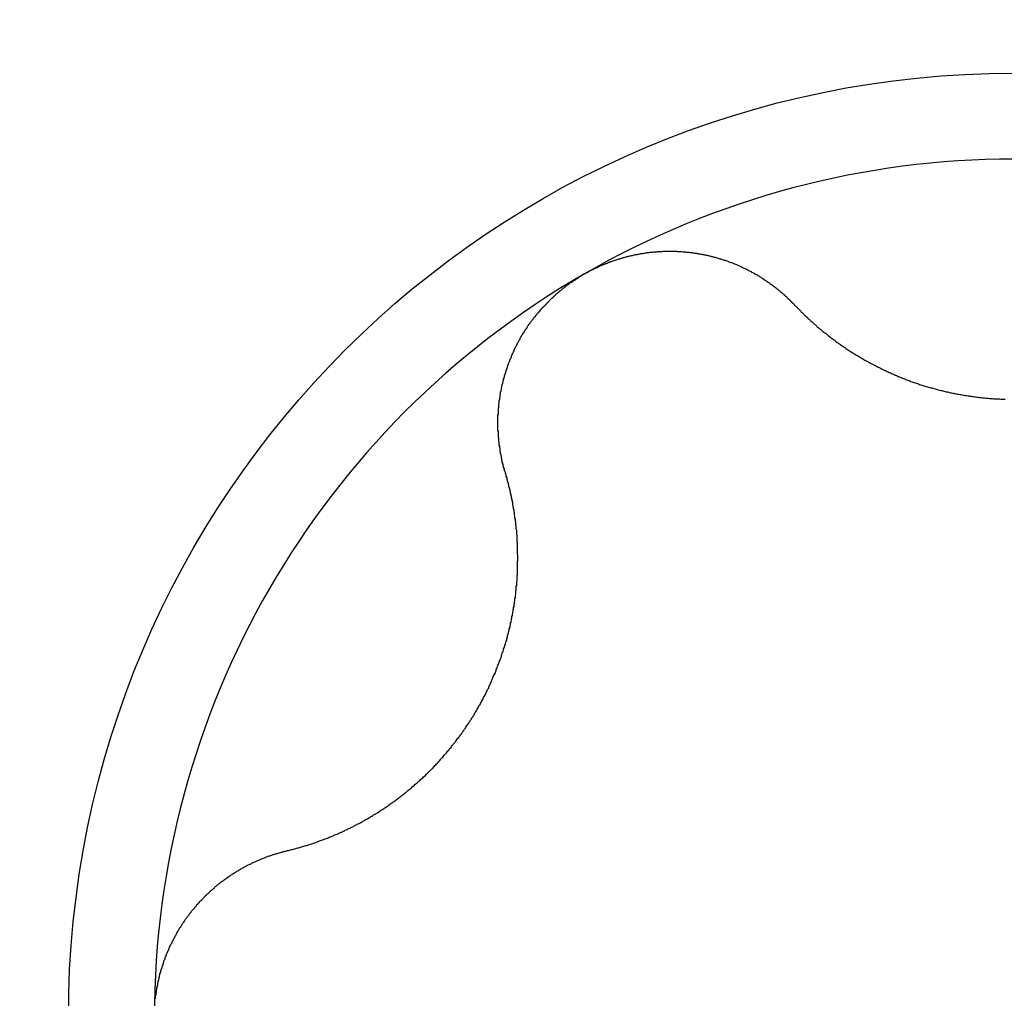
# Model space of a CAD drawing. Extents: x 1107 to 4046, y 937 to 3355.
# Tile 72 of 256: x 1455.93 to 1458.19, y 1712.26 to 1714.51. Entities that reach past the tile are written whole.
import ezdxf

# ---------------------------------------------------------------- set-up
doc = ezdxf.new("R2010")
doc.units = 0
doc.layers.add('KF_VIDA_L___C_RIGHT', color=7, linetype='CONTINUOUS')

# ---------------------------------------------------------------- blocks, each defined once
blk = doc.blocks.new('KF_VIDA_L___C_RIGHT')
at = {"layer": 'KF_VIDA_L___C_RIGHT'}
for points in [[(-129.487, 24.7104, 0), (-129.486, 24.7114, 0), (-129.484, 24.7125, 0), (-129.482, 24.7135, 0), (-129.48, 24.7145, 0), (-129.478, 24.7156, 0), (-129.476, 24.7166, 0), (-129.475, 24.7175, 0), (-129.473, 24.7185, 0), (-129.471, 24.7195, 0), (-129.469, 24.7205, 0), (-129.467, 24.7214, 0), (-129.465, 24.7224, 0), (-129.463, 24.7233, 0), (-129.461, 24.7242, 0), (-129.459, 24.7251, 0), (-129.457, 24.726, 0), (-129.455, 24.7269, 0), (-129.453, 24.7278, 0), (-129.452, 24.7287, 0), (-129.45, 24.7296, 0), (-129.448, 24.7304, 0), (-129.446, 24.7313, 0), (-129.444, 24.7321, 0), (-129.442, 24.7329, 0), (-129.44, 24.7337, 0), (-129.438, 24.7346, 0), (-129.436, 24.7353, 0), (-129.434, 24.7361, 0), (-129.432, 24.7369, 0), (-129.43, 24.7377, 0), (-129.428, 24.7384, 0), (-129.426, 24.7392, 0), (-129.424, 24.7399, 0), (-129.422, 24.7406, 0), (-129.42, 24.7413, 0), (-129.418, 24.742, 0), (-129.415, 24.7427, 0), (-129.413, 24.7434, 0), (-129.411, 24.7441, 0), (-129.409, 24.7447, 0), (-129.407, 24.7454, 0), (-129.405, 24.746, 0), (-129.403, 24.7466, 0), (-129.401, 24.7472, 0), (-129.399, 24.7478, 0), (-129.397, 24.7484, 0), (-129.395, 24.749, 0), (-129.393, 24.7496, 0), (-129.391, 24.7501, 0), (-129.389, 24.7507, 0), (-129.386, 24.7512, 0), (-129.384, 24.7518, 0), (-129.382, 24.7523, 0), (-129.38, 24.7528, 0), (-129.378, 24.7533, 0), (-129.376, 24.7537, 0), (-129.374, 24.7542, 0), (-129.372, 24.7547, 0), (-129.37, 24.7551, 0), (-129.367, 24.7556, 0), (-129.365, 24.756, 0), (-129.363, 24.7564, 0), (-129.361, 24.7568, 0), (-129.359, 24.7572, 0), (-129.357, 24.7576, 0), (-129.355, 24.7579, 0), (-129.353, 24.7583, 0), (-129.35, 24.7586, 0), (-129.348, 24.7589, 0), (-129.346, 24.7593, 0), (-129.344, 24.7596, 0), (-129.342, 24.7599, 0), (-129.34, 24.7601, 0), (-129.338, 24.7604, 0), (-129.335, 24.7607, 0), (-129.333, 24.7609, 0), (-129.331, 24.7612, 0), (-129.329, 24.7614, 0), (-129.327, 24.7616, 0), (-129.325, 24.7618, 0), (-129.323, 24.762, 0), (-129.32, 24.7621, 0), (-129.318, 24.7623, 0), (-129.316, 24.7625, 0), (-129.314, 24.7626, 0), (-129.312, 24.7627, 0), (-129.31, 24.7628, 0), (-129.307, 24.7629, 0), (-129.305, 24.763, 0), (-129.303, 24.7631, 0), (-129.301, 24.7632, 0), (-129.299, 24.7632, 0), (-129.297, 24.7632, 0), (-129.295, 24.7633, 0), (-129.292, 24.7633, 0), (-129.29, 24.7633, 0), (-129.288, 24.7633, 0), (-129.286, 24.7633, 0), (-129.284, 24.7632, 0), (-129.282, 24.7632, 0), (-129.28, 24.7631, 0), (-129.278, 24.7631, 0), (-129.275, 24.763, 0), (-129.273, 24.7629, 0), (-129.271, 24.7628, 0), (-129.269, 24.7627, 0), (-129.267, 24.7626, 0), (-129.265, 24.7624, 0), (-129.263, 24.7623, 0), (-129.26, 24.7621, 0), (-129.258, 24.7619, 0), (-129.256, 24.7618, 0), (-129.254, 24.7616, 0), (-129.252, 24.7614, 0), (-129.25, 24.7612, 0), (-129.248, 24.7609, 0), (-129.246, 24.7607, 0), (-129.244, 24.7605, 0), (-129.242, 24.7602, 0), (-129.239, 24.7599, 0), (-129.237, 24.7597, 0), (-129.235, 24.7594, 0), (-129.233, 24.7591, 0), (-129.231, 24.7588, 0), (-129.229, 24.7584, 0), (-129.227, 24.7581, 0), (-129.225, 24.7578, 0), (-129.223, 24.7574, 0), (-129.221, 24.7571, 0), (-129.219, 24.7567, 0), (-129.217, 24.7563, 0), (-129.215, 24.7559, 0), (-129.213, 24.7555, 0), (-129.211, 24.7551, 0), (-129.208, 24.7547, 0), (-129.206, 24.7542, 0), (-129.204, 24.7538, 0), (-129.202, 24.7533, 0), (-129.2, 24.7529, 0), (-129.198, 24.7524, 0), (-129.196, 24.7519, 0), (-129.194, 24.7514, 0), (-129.192, 24.7509, 0), (-129.19, 24.7504, 0), (-129.188, 24.7499, 0), (-129.186, 24.7494, 0), (-129.184, 24.7489, 0), (-129.182, 24.7483, 0), (-129.181, 24.7478, 0), (-129.179, 24.7472, 0), (-129.177, 24.7466, 0), (-129.175, 24.746, 0), (-129.173, 24.7454, 0), (-129.171, 24.7448, 0), (-129.169, 24.7442, 0), (-129.167, 24.7436, 0), (-129.165, 24.743, 0), (-129.163, 24.7423, 0), (-129.161, 24.7417, 0), (-129.159, 24.741, 0), (-129.157, 24.7404, 0), (-129.156, 24.7397, 0), (-129.154, 24.739, 0), (-129.152, 24.7383, 0), (-129.15, 24.7376, 0), (-129.148, 24.7369, 0), (-129.146, 24.7362, 0), (-129.144, 24.7355, 0), (-129.143, 24.7348, 0), (-129.141, 24.734, 0), (-129.139, 24.7333, 0), (-129.137, 24.7325, 0), (-129.135, 24.7318, 0), (-129.134, 24.731, 0), (-129.132, 24.7302, 0), (-129.13, 24.7294, 0), (-129.128, 24.7286, 0), (-129.126, 24.7278, 0), (-129.125, 24.727, 0), (-129.123, 24.7261, 0), (-129.121, 24.7253, 0), (-129.119, 24.7244, 0), (-129.117, 24.7236, 0), (-129.116, 24.7227, 0), (-129.114, 24.7218, 0), (-129.112, 24.7209, 0), (-129.11, 24.72, 0), (-129.109, 24.7191, 0), (-129.107, 24.7182, 0), (-129.105, 24.7173, 0), (-129.103, 24.7164, 0), (-129.102, 24.7154, 0), (-129.1, 24.7145, 0), (-129.098, 24.7135, 0), (-129.096, 24.7125, 0), (-129.095, 24.7115, 0), (-129.093, 24.7106, 0), (-129.091, 24.7096, 0), (-129.089, 24.7086, 0), (-129.088, 24.7075, 0), (-129.086, 24.7065, 0), (-129.084, 24.7055, 0), (-129.083, 24.7044, 0), (-129.081, 24.7034, 0), (-129.079, 24.7023, 0), (-129.078, 24.7013, 0), (-129.076, 24.7002, 0), (-129.074, 24.6991, 0), (-129.073, 24.698, 0), (-129.071, 24.6969, 0), (-129.069, 24.6958, 0), (-129.068, 24.6947, 0), (-129.066, 24.6936, 0), (-129.064, 24.6924, 0), (-129.063, 24.6913, 0), (-129.061, 24.6902, 0), (-129.06, 24.689, 0), (-129.058, 24.6878, 0), (-129.056, 24.6867, 0), (-129.055, 24.6855, 0), (-129.053, 24.6843, 0), (-129.052, 24.6831, 0), (-129.05, 24.6819, 0), (-129.048, 24.6807, 0), (-129.047, 24.6795, 0), (-129.045, 24.6782, 0), (-129.044, 24.677, 0), (-129.042, 24.6757, 0), (-129.041, 24.6745, 0), (-129.039, 24.6732, 0), (-129.037, 24.672, 0), (-129.036, 24.6707, 0), (-129.034, 24.6694, 0), (-129.033, 24.6681, 0), (-129.031, 24.6668, 0), (-129.03, 24.6655, 0), (-129.028, 24.6642, 0), (-129.027, 24.6629, 0), (-129.025, 24.6616, 0), (-129.024, 24.6602, 0), (-129.022, 24.6589, 0), (-129.021, 24.6576, 0), (-129.02, 24.6562, 0), (-129.018, 24.6548, 0), (-129.017, 24.6535, 0), (-129.015, 24.6521, 0), (-129.014, 24.6507, 0), (-129.012, 24.6493, 0), (-129.011, 24.6479, 0), (-129.01, 24.6465, 0), (-129.008, 24.6451, 0), (-129.007, 24.6437, 0), (-129.005, 24.6423, 0), (-129.004, 24.6409, 0), (-129.003, 24.6394, 0)], [(-129.668, 24.2551, 0), (-129.669, 24.257, 0), (-129.67, 24.2589, 0), (-129.67, 24.2608, 0), (-129.671, 24.2627, 0), (-129.671, 24.2646, 0), (-129.672, 24.2665, 0), (-129.672, 24.2684, 0), (-129.673, 24.2704, 0), (-129.673, 24.2723, 0), (-129.674, 24.2742, 0), (-129.674, 24.2761, 0), (-129.675, 24.2781, 0), (-129.675, 24.28, 0), (-129.675, 24.2819, 0), (-129.676, 24.2839, 0), (-129.676, 24.2858, 0), (-129.677, 24.2878, 0), (-129.677, 24.2897, 0), (-129.677, 24.2917, 0), (-129.678, 24.2936, 0), (-129.678, 24.2956, 0), (-129.679, 24.2975, 0), (-129.679, 24.2995, 0), (-129.679, 24.3014, 0), (-129.68, 24.3034, 0), (-129.68, 24.3054, 0), (-129.68, 24.3073, 0), (-129.68, 24.3093, 0), (-129.681, 24.3113, 0), (-129.681, 24.3132, 0), (-129.681, 24.3152, 0), (-129.682, 24.3172, 0), (-129.682, 24.3192, 0), (-129.682, 24.3211, 0), (-129.682, 24.3231, 0), (-129.683, 24.3251, 0), (-129.683, 24.3271, 0), (-129.683, 24.329, 0), (-129.683, 24.331, 0), (-129.683, 24.333, 0), (-129.684, 24.335, 0), (-129.684, 24.337, 0), (-129.684, 24.339, 0), (-129.684, 24.3409, 0), (-129.684, 24.3429, 0), (-129.684, 24.3449, 0), (-129.684, 24.3469, 0), (-129.684, 24.3489, 0), (-129.685, 24.3509, 0), (-129.685, 24.3529, 0), (-129.685, 24.3548, 0), (-129.685, 24.3568, 0), (-129.685, 24.3588, 0), (-129.685, 24.3608, 0), (-129.685, 24.3628, 0), (-129.685, 24.3648, 0), (-129.685, 24.3668, 0), (-129.685, 24.3687, 0), (-129.685, 24.3707, 0), (-129.685, 24.3727, 0), (-129.685, 24.3747, 0), (-129.685, 24.3767, 0), (-129.685, 24.3787, 0), (-129.685, 24.3806, 0), (-129.685, 24.3826, 0), (-129.685, 24.3846, 0), (-129.685, 24.3866, 0), (-129.684, 24.3886, 0), (-129.684, 24.3905, 0), (-129.684, 24.3925, 0), (-129.684, 24.3945, 0), (-129.684, 24.3965, 0), (-129.684, 24.3984, 0), (-129.684, 24.4004, 0), (-129.684, 24.4024, 0), (-129.683, 24.4043, 0), (-129.683, 24.4063, 0), (-129.683, 24.4083, 0), (-129.683, 24.4102, 0), (-129.683, 24.4122, 0), (-129.682, 24.4141, 0), (-129.682, 24.4161, 0), (-129.682, 24.418, 0), (-129.682, 24.42, 0), (-129.681, 24.4219, 0), (-129.681, 24.4239, 0), (-129.681, 24.4258, 0), (-129.68, 24.4278, 0), (-129.68, 24.4297, 0), (-129.68, 24.4317, 0), (-129.68, 24.4337, 0), (-129.679, 24.4356, 0), (-129.679, 24.4376, 0), (-129.679, 24.4395, 0), (-129.678, 24.4415, 0), (-129.678, 24.4435, 0), (-129.677, 24.4454, 0), (-129.677, 24.4474, 0), (-129.677, 24.4494, 0), (-129.676, 24.4514, 0), (-129.676, 24.4533, 0), (-129.675, 24.4553, 0), (-129.675, 24.4573, 0), (-129.674, 24.4593, 0), (-129.674, 24.4612, 0), (-129.673, 24.4632, 0), (-129.673, 24.4652, 0), (-129.672, 24.4672, 0), (-129.672, 24.4692, 0), (-129.671, 24.4711, 0), (-129.671, 24.4731, 0), (-129.67, 24.4751, 0), (-129.67, 24.4771, 0), (-129.669, 24.479, 0), (-129.668, 24.481, 0), (-129.668, 24.483, 0), (-129.667, 24.485, 0), (-129.667, 24.487, 0), (-129.666, 24.4889, 0), (-129.665, 24.4909, 0), (-129.665, 24.4929, 0), (-129.664, 24.4948, 0), (-129.663, 24.4968, 0), (-129.663, 24.4988, 0), (-129.662, 24.5008, 0), (-129.661, 24.5027, 0), (-129.661, 24.5047, 0), (-129.66, 24.5067, 0), (-129.659, 24.5086, 0), (-129.658, 24.5106, 0), (-129.658, 24.5125, 0), (-129.657, 24.5145, 0), (-129.656, 24.5164, 0), (-129.655, 24.5184, 0), (-129.654, 24.5203, 0), (-129.654, 24.5223, 0), (-129.653, 24.5242, 0), (-129.652, 24.5262, 0), (-129.651, 24.5281, 0), (-129.65, 24.53, 0), (-129.649, 24.532, 0), (-129.648, 24.5339, 0), (-129.648, 24.5358, 0), (-129.647, 24.5377, 0), (-129.646, 24.5397, 0), (-129.645, 24.5416, 0), (-129.644, 24.5435, 0), (-129.643, 24.5454, 0), (-129.642, 24.5473, 0), (-129.641, 24.5492, 0), (-129.64, 24.5511, 0), (-129.639, 24.553, 0), (-129.638, 24.5549, 0), (-129.637, 24.5568, 0), (-129.636, 24.5586, 0), (-129.635, 24.5605, 0), (-129.634, 24.5624, 0), (-129.633, 24.5642, 0), (-129.632, 24.5661, 0), (-129.631, 24.568, 0), (-129.63, 24.5698, 0), (-129.629, 24.5716, 0), (-129.628, 24.5735, 0), (-129.626, 24.5753, 0), (-129.625, 24.5771, 0), (-129.624, 24.579, 0), (-129.623, 24.5808, 0), (-129.622, 24.5826, 0), (-129.621, 24.5844, 0), (-129.619, 24.5862, 0), (-129.618, 24.588, 0), (-129.617, 24.5898, 0), (-129.616, 24.5915, 0), (-129.615, 24.5933, 0), (-129.613, 24.5951, 0), (-129.612, 24.5968, 0), (-129.611, 24.5986, 0), (-129.61, 24.6004, 0), (-129.608, 24.6021, 0), (-129.607, 24.6038, 0), (-129.606, 24.6056, 0), (-129.604, 24.6073, 0), (-129.603, 24.609, 0), (-129.602, 24.6107, 0), (-129.601, 24.6124, 0), (-129.599, 24.6141, 0), (-129.598, 24.6158, 0), (-129.596, 24.6175, 0), (-129.595, 24.6191, 0), (-129.594, 24.6208, 0), (-129.592, 24.6224, 0), (-129.591, 24.6241, 0), (-129.589, 24.6257, 0), (-129.588, 24.6274, 0), (-129.587, 24.629, 0), (-129.585, 24.6306, 0), (-129.584, 24.6322, 0), (-129.582, 24.6338, 0), (-129.581, 24.6354, 0), (-129.579, 24.637, 0), (-129.578, 24.6386, 0), (-129.576, 24.6402, 0), (-129.575, 24.6417, 0), (-129.573, 24.6433, 0), (-129.572, 24.6448, 0), (-129.57, 24.6464, 0), (-129.569, 24.6479, 0), (-129.567, 24.6494, 0), (-129.566, 24.6509, 0), (-129.564, 24.6524, 0), (-129.563, 24.6539, 0), (-129.561, 24.6554, 0), (-129.559, 24.6569, 0), (-129.558, 24.6584, 0), (-129.556, 24.6598, 0), (-129.555, 24.6613, 0), (-129.553, 24.6627, 0), (-129.552, 24.6642, 0), (-129.55, 24.6656, 0), (-129.548, 24.667, 0), (-129.547, 24.6684, 0), (-129.545, 24.6698, 0), (-129.543, 24.6712, 0), (-129.542, 24.6726, 0), (-129.54, 24.674, 0), (-129.538, 24.6753, 0), (-129.537, 24.6767, 0), (-129.535, 24.678, 0), (-129.533, 24.6793, 0), (-129.532, 24.6807, 0), (-129.53, 24.682, 0), (-129.528, 24.6833, 0), (-129.527, 24.6846, 0), (-129.525, 24.6859, 0), (-129.523, 24.6871, 0), (-129.521, 24.6884, 0), (-129.52, 24.6897, 0), (-129.518, 24.6909, 0), (-129.516, 24.6921, 0), (-129.514, 24.6933, 0), (-129.513, 24.6946, 0), (-129.511, 24.6958, 0), (-129.509, 24.697, 0), (-129.507, 24.6981, 0), (-129.506, 24.6993, 0), (-129.504, 24.7005, 0), (-129.502, 24.7016, 0), (-129.5, 24.7027, 0), (-129.498, 24.7039, 0), (-129.497, 24.705, 0), (-129.495, 24.7061, 0), (-129.493, 24.7072, 0), (-129.491, 24.7083, 0), (-129.489, 24.7093, 0), (-129.488, 24.7104, 0)], [(-129.003, 24.6394, 0), (-129.001, 24.6377, 0), (-128.999, 24.6359, 0), (-128.998, 24.6342, 0), (-128.996, 24.6325, 0), (-128.994, 24.6307, 0), (-128.993, 24.629, 0), (-128.991, 24.6273, 0), (-128.989, 24.6256, 0), (-128.988, 24.6239, 0), (-128.986, 24.6222, 0), (-128.984, 24.6205, 0), (-128.982, 24.6188, 0), (-128.981, 24.6171, 0), (-128.979, 24.6155, 0), (-128.977, 24.6138, 0), (-128.975, 24.6121, 0), (-128.974, 24.6105, 0), (-128.972, 24.6088, 0), (-128.97, 24.6072, 0), (-128.968, 24.6056, 0), (-128.967, 24.6039, 0), (-128.965, 24.6023, 0), (-128.963, 24.6007, 0), (-128.961, 24.5991, 0), (-128.96, 24.5975, 0), (-128.958, 24.5959, 0), (-128.956, 24.5943, 0), (-128.954, 24.5928, 0), (-128.952, 24.5912, 0), (-128.951, 24.5896, 0), (-128.949, 24.5881, 0), (-128.947, 24.5865, 0), (-128.945, 24.585, 0), (-128.943, 24.5834, 0), (-128.941, 24.5819, 0), (-128.94, 24.5804, 0), (-128.938, 24.5789, 0), (-128.936, 24.5773, 0), (-128.934, 24.5758, 0), (-128.932, 24.5744, 0), (-128.93, 24.5729, 0), (-128.928, 24.5714, 0), (-128.927, 24.5699, 0), (-128.925, 24.5685, 0), (-128.923, 24.567, 0), (-128.921, 24.5655, 0), (-128.919, 24.5641, 0), (-128.917, 24.5627, 0), (-128.915, 24.5612, 0), (-128.913, 24.5598, 0), (-128.911, 24.5584, 0), (-128.91, 24.557, 0), (-128.908, 24.5556, 0), (-128.906, 24.5542, 0), (-128.904, 24.5528, 0), (-128.902, 24.5515, 0), (-128.9, 24.5501, 0), (-128.898, 24.5487, 0), (-128.896, 24.5474, 0), (-128.894, 24.546, 0), (-128.892, 24.5447, 0), (-128.89, 24.5434, 0), (-128.888, 24.542, 0), (-128.886, 24.5407, 0), (-128.885, 24.5394, 0), (-128.883, 24.5381, 0), (-128.881, 24.5368, 0), (-128.879, 24.5355, 0), (-128.877, 24.5343, 0), (-128.875, 24.533, 0), (-128.873, 24.5317, 0), (-128.871, 24.5304, 0), (-128.869, 24.5292, 0), (-128.867, 24.5279, 0), (-128.865, 24.5266, 0), (-128.863, 24.5254, 0), (-128.861, 24.5241, 0), (-128.858, 24.5229, 0), (-128.856, 24.5216, 0), (-128.854, 24.5204, 0), (-128.852, 24.5192, 0), (-128.85, 24.5179, 0), (-128.848, 24.5167, 0), (-128.846, 24.5155, 0), (-128.844, 24.5143, 0), (-128.842, 24.513, 0), (-128.84, 24.5118, 0), (-128.837, 24.5106, 0), (-128.835, 24.5094, 0), (-128.833, 24.5082, 0), (-128.831, 24.5071, 0), (-128.829, 24.5059, 0), (-128.827, 24.5047, 0), (-128.824, 24.5035, 0), (-128.822, 24.5024, 0), (-128.82, 24.5012, 0), (-128.818, 24.5001, 0), (-128.815, 24.4989, 0), (-128.813, 24.4978, 0), (-128.811, 24.4966, 0), (-128.809, 24.4955, 0), (-128.806, 24.4944, 0), (-128.804, 24.4933, 0), (-128.802, 24.4922, 0), (-128.8, 24.4911, 0), (-128.797, 24.49, 0), (-128.795, 24.4889, 0), (-128.793, 24.4878, 0), (-128.79, 24.4867, 0), (-128.788, 24.4856, 0), (-128.786, 24.4846, 0), (-128.783, 24.4835, 0), (-128.781, 24.4825, 0), (-128.779, 24.4814, 0), (-128.776, 24.4804, 0), (-128.774, 24.4794, 0), (-128.772, 24.4784, 0), (-128.769, 24.4773, 0), (-128.767, 24.4763, 0), (-128.765, 24.4753, 0), (-128.762, 24.4744, 0), (-128.76, 24.4734, 0), (-128.757, 24.4724, 0), (-128.755, 24.4714, 0), (-128.753, 24.4705, 0), (-128.75, 24.4695, 0), (-128.748, 24.4686, 0), (-128.745, 24.4677, 0), (-128.743, 24.4667, 0), (-128.74, 24.4658, 0), (-128.738, 24.4649, 0), (-128.736, 24.464, 0), (-128.733, 24.4631, 0), (-128.731, 24.4622, 0), (-128.728, 24.4614, 0), (-128.726, 24.4605, 0), (-128.723, 24.4596, 0), (-128.721, 24.4588, 0), (-128.718, 24.458, 0), (-128.716, 24.4571, 0), (-128.713, 24.4563, 0), (-128.711, 24.4555, 0), (-128.708, 24.4547, 0), (-128.706, 24.4539, 0), (-128.703, 24.4531, 0), (-128.701, 24.4524, 0), (-128.698, 24.4516, 0), (-128.696, 24.4509, 0), (-128.693, 24.4501, 0), (-128.69, 24.4494, 0), (-128.688, 24.4487, 0), (-128.685, 24.448, 0), (-128.683, 24.4473, 0), (-128.68, 24.4466, 0), (-128.678, 24.4459, 0), (-128.675, 24.4452, 0), (-128.673, 24.4445, 0), (-128.67, 24.4439, 0), (-128.667, 24.4432, 0), (-128.665, 24.4426, 0), (-128.662, 24.442, 0), (-128.66, 24.4414, 0), (-128.657, 24.4408, 0), (-128.655, 24.4402, 0), (-128.652, 24.4396, 0), (-128.649, 24.439, 0), (-128.647, 24.4385, 0), (-128.644, 24.4379, 0), (-128.642, 24.4374, 0), (-128.639, 24.4368, 0), (-128.636, 24.4363, 0), (-128.634, 24.4358, 0), (-128.631, 24.4353, 0), (-128.629, 24.4348, 0), (-128.626, 24.4343, 0), (-128.623, 24.4338, 0), (-128.621, 24.4334, 0), (-128.618, 24.4329, 0), (-128.615, 24.4325, 0), (-128.613, 24.432, 0), (-128.61, 24.4316, 0), (-128.608, 24.4312, 0), (-128.605, 24.4308, 0), (-128.602, 24.4304, 0), (-128.6, 24.43, 0), (-128.597, 24.4296, 0), (-128.595, 24.4292, 0), (-128.592, 24.4289, 0), (-128.589, 24.4285, 0), (-128.587, 24.4282, 0), (-128.584, 24.4279, 0), (-128.581, 24.4276, 0), (-128.579, 24.4272, 0), (-128.576, 24.4269, 0), (-128.574, 24.4267, 0), (-128.571, 24.4264, 0), (-128.568, 24.4261, 0), (-128.566, 24.4259, 0), (-128.563, 24.4256, 0), (-128.561, 24.4254, 0), (-128.558, 24.4251, 0), (-128.555, 24.4249, 0), (-128.553, 24.4247, 0), (-128.55, 24.4245, 0), (-128.548, 24.4243, 0), (-128.545, 24.4241, 0), (-128.542, 24.424, 0), (-128.54, 24.4238, 0), (-128.537, 24.4237, 0), (-128.535, 24.4235, 0), (-128.532, 24.4234, 0), (-128.529, 24.4233, 0), (-128.527, 24.4232, 0), (-128.524, 24.4231, 0), (-128.522, 24.423, 0), (-128.519, 24.4229, 0)], [(-130.171, 23.3843, 0), (-130.169, 23.3849, 0), (-130.166, 23.3855, 0), (-130.164, 23.386, 0), (-130.162, 23.3866, 0), (-130.159, 23.3872, 0), (-130.157, 23.3878, 0), (-130.155, 23.3884, 0), (-130.152, 23.3891, 0), (-130.15, 23.3897, 0), (-130.148, 23.3903, 0), (-130.145, 23.391, 0), (-130.143, 23.3916, 0), (-130.141, 23.3923, 0), (-130.139, 23.3929, 0), (-130.136, 23.3936, 0), (-130.134, 23.3943, 0), (-130.132, 23.395, 0), (-130.129, 23.3957, 0), (-130.127, 23.3964, 0), (-130.125, 23.3971, 0), (-130.122, 23.3978, 0), (-130.12, 23.3986, 0), (-130.118, 23.3993, 0), (-130.116, 23.4, 0), (-130.113, 23.4008, 0), (-130.111, 23.4015, 0), (-130.109, 23.4023, 0), (-130.106, 23.4031, 0), (-130.104, 23.4039, 0), (-130.102, 23.4047, 0), (-130.1, 23.4055, 0), (-130.097, 23.4063, 0), (-130.095, 23.4071, 0), (-130.093, 23.4079, 0), (-130.091, 23.4087, 0), (-130.088, 23.4096, 0), (-130.086, 23.4104, 0), (-130.084, 23.4112, 0), (-130.082, 23.4121, 0), (-130.079, 23.413, 0), (-130.077, 23.4138, 0), (-130.075, 23.4147, 0), (-130.073, 23.4156, 0), (-130.071, 23.4165, 0), (-130.068, 23.4174, 0), (-130.066, 23.4183, 0), (-130.064, 23.4192, 0), (-130.062, 23.4201, 0), (-130.06, 23.421, 0), (-130.058, 23.422, 0), (-130.055, 23.4229, 0), (-130.053, 23.4238, 0), (-130.051, 23.4248, 0), (-130.049, 23.4258, 0), (-130.047, 23.4267, 0), (-130.045, 23.4277, 0), (-130.042, 23.4287, 0), (-130.04, 23.4297, 0), (-130.038, 23.4306, 0), (-130.036, 23.4316, 0), (-130.034, 23.4326, 0), (-130.032, 23.4337, 0), (-130.03, 23.4347, 0), (-130.028, 23.4357, 0), (-130.025, 23.4367, 0), (-130.023, 23.4378, 0), (-130.021, 23.4388, 0), (-130.019, 23.4399, 0), (-130.017, 23.4409, 0), (-130.015, 23.442, 0), (-130.013, 23.4431, 0), (-130.011, 23.4442, 0), (-130.009, 23.4453, 0), (-130.007, 23.4464, 0), (-130.004, 23.4475, 0), (-130.002, 23.4487, 0), (-130, 23.4498, 0), (-129.998, 23.451, 0), (-129.996, 23.4521, 0), (-129.994, 23.4533, 0), (-129.992, 23.4545, 0), (-129.99, 23.4557, 0), (-129.988, 23.4569, 0), (-129.985, 23.4581, 0), (-129.983, 23.4594, 0), (-129.981, 23.4606, 0), (-129.979, 23.4619, 0), (-129.977, 23.4631, 0), (-129.975, 23.4644, 0), (-129.973, 23.4657, 0), (-129.971, 23.4669, 0), (-129.969, 23.4682, 0), (-129.966, 23.4696, 0), (-129.964, 23.4709, 0), (-129.962, 23.4722, 0), (-129.96, 23.4735, 0), (-129.958, 23.4749, 0), (-129.956, 23.4762, 0), (-129.954, 23.4776, 0), (-129.952, 23.479, 0), (-129.95, 23.4804, 0), (-129.947, 23.4818, 0), (-129.945, 23.4832, 0), (-129.943, 23.4846, 0), (-129.941, 23.486, 0), (-129.939, 23.4874, 0), (-129.937, 23.4889, 0), (-129.935, 23.4903, 0), (-129.933, 23.4918, 0), (-129.931, 23.4933, 0), (-129.929, 23.4948, 0), (-129.927, 23.4963, 0), (-129.924, 23.4978, 0), (-129.922, 23.4993, 0), (-129.92, 23.5008, 0), (-129.918, 23.5023, 0), (-129.916, 23.5039, 0), (-129.914, 23.5054, 0), (-129.912, 23.507, 0), (-129.91, 23.5085, 0), (-129.908, 23.5101, 0), (-129.906, 23.5117, 0), (-129.904, 23.5133, 0), (-129.902, 23.5149, 0), (-129.9, 23.5165, 0), (-129.898, 23.5181, 0), (-129.896, 23.5197, 0), (-129.894, 23.5214, 0), (-129.892, 23.523, 0), (-129.89, 23.5247, 0), (-129.888, 23.5264, 0), (-129.886, 23.528, 0), (-129.884, 23.5297, 0), (-129.882, 23.5314, 0), (-129.88, 23.5331, 0), (-129.878, 23.5348, 0), (-129.876, 23.5366, 0), (-129.874, 23.5383, 0), (-129.872, 23.54, 0), (-129.87, 23.5418, 0), (-129.868, 23.5435, 0), (-129.866, 23.5453, 0), (-129.864, 23.5471, 0), (-129.862, 23.5489, 0), (-129.86, 23.5506, 0), (-129.858, 23.5524, 0), (-129.856, 23.5543, 0), (-129.854, 23.5561, 0), (-129.852, 23.5579, 0), (-129.85, 23.5597, 0), (-129.849, 23.5616, 0), (-129.847, 23.5634, 0), (-129.845, 23.5653, 0), (-129.843, 23.5672, 0), (-129.841, 23.569, 0), (-129.839, 23.5709, 0), (-129.837, 23.5728, 0), (-129.835, 23.5747, 0), (-129.834, 23.5766, 0), (-129.832, 23.5785, 0), (-129.83, 23.5805, 0), (-129.828, 23.5824, 0), (-129.826, 23.5843, 0), (-129.824, 23.5863, 0), (-129.823, 23.5882, 0), (-129.821, 23.5902, 0), (-129.819, 23.5921, 0), (-129.817, 23.5941, 0), (-129.816, 23.5961, 0), (-129.814, 23.5981, 0), (-129.812, 23.6001, 0), (-129.81, 23.6021, 0), (-129.809, 23.6041, 0), (-129.807, 23.6061, 0), (-129.805, 23.6081, 0), (-129.803, 23.6101, 0), (-129.802, 23.6121, 0), (-129.8, 23.6142, 0), (-129.798, 23.6162, 0), (-129.797, 23.6183, 0), (-129.795, 23.6203, 0), (-129.793, 23.6224, 0), (-129.792, 23.6244, 0), (-129.79, 23.6265, 0), (-129.788, 23.6286, 0), (-129.787, 23.6307, 0), (-129.785, 23.6327, 0), (-129.783, 23.6348, 0), (-129.782, 23.6369, 0), (-129.78, 23.639, 0), (-129.779, 23.6411, 0), (-129.777, 23.6432, 0), (-129.775, 23.6453, 0), (-129.774, 23.6474, 0), (-129.772, 23.6496, 0), (-129.771, 23.6517, 0), (-129.769, 23.6538, 0), (-129.768, 23.6559, 0), (-129.766, 23.6581, 0), (-129.765, 23.6602, 0), (-129.763, 23.6624, 0), (-129.762, 23.6645, 0), (-129.76, 23.6666, 0), (-129.759, 23.6688, 0), (-129.757, 23.671, 0), (-129.756, 23.6731, 0), (-129.754, 23.6753, 0), (-129.753, 23.6774, 0), (-129.752, 23.6796, 0), (-129.75, 23.6818, 0), (-129.749, 23.684, 0), (-129.747, 23.6861, 0), (-129.746, 23.6883, 0), (-129.745, 23.6905, 0), (-129.743, 23.6927, 0), (-129.742, 23.6949, 0), (-129.74, 23.697, 0), (-129.739, 23.6992, 0), (-129.738, 23.7014, 0), (-129.737, 23.7036, 0), (-129.735, 23.7058, 0), (-129.734, 23.708, 0), (-129.733, 23.7102, 0), (-129.731, 23.7124, 0), (-129.73, 23.7146, 0), (-129.729, 23.7168, 0), (-129.728, 23.7191, 0), (-129.726, 23.7213, 0), (-129.725, 23.7235, 0), (-129.724, 23.7258, 0), (-129.723, 23.728, 0), (-129.721, 23.7303, 0), (-129.72, 23.7326, 0), (-129.719, 23.7349, 0), (-129.718, 23.7371, 0), (-129.717, 23.7394, 0), (-129.715, 23.7417, 0), (-129.714, 23.7441, 0), (-129.713, 23.7464, 0), (-129.712, 23.7487, 0), (-129.711, 23.751, 0), (-129.71, 23.7534, 0), (-129.709, 23.7557, 0), (-129.707, 23.7581, 0), (-129.706, 23.7604, 0), (-129.705, 23.7628, 0), (-129.704, 23.7652, 0), (-129.703, 23.7675, 0), (-129.702, 23.7699, 0), (-129.701, 23.7723, 0), (-129.7, 23.7747, 0), (-129.699, 23.7771, 0), (-129.698, 23.7795, 0), (-129.697, 23.7819, 0), (-129.696, 23.7843, 0), (-129.695, 23.7868, 0), (-129.694, 23.7892, 0), (-129.692, 23.7916, 0), (-129.691, 23.7941, 0), (-129.69, 23.7965, 0), (-129.689, 23.799, 0), (-129.689, 23.8014, 0), (-129.688, 23.8039, 0), (-129.687, 23.8063, 0), (-129.686, 23.8088, 0), (-129.685, 23.8113, 0), (-129.684, 23.8137, 0), (-129.683, 23.8162, 0), (-129.682, 23.8187, 0), (-129.681, 23.8212, 0), (-129.68, 23.8237, 0), (-129.679, 23.8262, 0), (-129.678, 23.8287, 0), (-129.677, 23.8312, 0), (-129.677, 23.8337, 0), (-129.676, 23.8362, 0), (-129.675, 23.8387, 0), (-129.674, 23.8413, 0), (-129.673, 23.8438, 0), (-129.672, 23.8463, 0), (-129.672, 23.8488, 0), (-129.671, 23.8514, 0), (-129.67, 23.8539, 0), (-129.669, 23.8564, 0), (-129.668, 23.859, 0), (-129.668, 23.8615, 0), (-129.667, 23.8641, 0), (-129.666, 23.8666, 0), (-129.665, 23.8692, 0), (-129.665, 23.8717, 0), (-129.664, 23.8743, 0), (-129.663, 23.8768, 0), (-129.663, 23.8794, 0), (-129.662, 23.882, 0), (-129.661, 23.8845, 0), (-129.661, 23.8871, 0), (-129.66, 23.8896, 0), (-129.659, 23.8922, 0), (-129.659, 23.8948, 0), (-129.658, 23.8974, 0), (-129.657, 23.8999, 0), (-129.657, 23.9025, 0), (-129.656, 23.9051, 0), (-129.656, 23.9076, 0), (-129.655, 23.9102, 0), (-129.655, 23.9128, 0), (-129.654, 23.9154, 0), (-129.654, 23.9179, 0), (-129.653, 23.9205, 0), (-129.653, 23.9231, 0), (-129.652, 23.9257, 0), (-129.652, 23.9282, 0), (-129.651, 23.9308, 0), (-129.651, 23.9334, 0), (-129.65, 23.936, 0), (-129.65, 23.9385, 0), (-129.649, 23.9411, 0), (-129.649, 23.9437, 0), (-129.648, 23.9463, 0), (-129.648, 23.9488, 0), (-129.648, 23.9514, 0), (-129.647, 23.954, 0), (-129.647, 23.9565, 0), (-129.646, 23.9591, 0), (-129.646, 23.9617, 0), (-129.646, 23.9643, 0), (-129.645, 23.9668, 0), (-129.645, 23.9694, 0), (-129.645, 23.9719, 0), (-129.644, 23.9745, 0), (-129.644, 23.9771, 0), (-129.644, 23.9796, 0), (-129.644, 23.9822, 0), (-129.643, 23.9847, 0), (-129.643, 23.9873, 0), (-129.643, 23.9898, 0), (-129.643, 23.9924, 0), (-129.642, 23.9949, 0), (-129.642, 23.9974, 0), (-129.642, 24, 0), (-129.642, 24.0025, 0), (-129.641, 24.005, 0), (-129.641, 24.0076, 0), (-129.641, 24.0101, 0), (-129.641, 24.0126, 0), (-129.641, 24.0151, 0), (-129.641, 24.0177, 0), (-129.64, 24.0202, 0), (-129.64, 24.0227, 0), (-129.64, 24.0252, 0), (-129.64, 24.0277, 0), (-129.64, 24.0302, 0), (-129.64, 24.0327, 0), (-129.64, 24.0352, 0), (-129.64, 24.0376, 0), (-129.64, 24.0401, 0), (-129.64, 24.0426, 0), (-129.64, 24.0451, 0), (-129.64, 24.0475, 0), (-129.64, 24.05, 0), (-129.639, 24.0524, 0), (-129.639, 24.0549, 0), (-129.639, 24.0573, 0), (-129.639, 24.0598, 0), (-129.639, 24.0622, 0), (-129.639, 24.0646, 0), (-129.64, 24.0671, 0), (-129.64, 24.0695, 0), (-129.64, 24.0719, 0), (-129.64, 24.0743, 0), (-129.64, 24.0767, 0), (-129.64, 24.0791, 0), (-129.64, 24.0815, 0), (-129.64, 24.0839, 0), (-129.64, 24.0863, 0), (-129.64, 24.0886, 0), (-129.64, 24.091, 0), (-129.64, 24.0933, 0), (-129.641, 24.0957, 0), (-129.641, 24.098, 0), (-129.641, 24.1004, 0), (-129.641, 24.1027, 0), (-129.641, 24.105, 0), (-129.641, 24.1074, 0), (-129.641, 24.1097, 0), (-129.642, 24.1121, 0), (-129.642, 24.1144, 0), (-129.642, 24.1167, 0), (-129.642, 24.1191, 0), (-129.642, 24.1214, 0), (-129.643, 24.1238, 0), (-129.643, 24.1261, 0), (-129.643, 24.1285, 0), (-129.643, 24.1308, 0), (-129.644, 24.1332, 0), (-129.644, 24.1355, 0), (-129.644, 24.1379, 0), (-129.644, 24.1402, 0), (-129.645, 24.1426, 0), (-129.645, 24.1449, 0), (-129.645, 24.1473, 0), (-129.646, 24.1496, 0), (-129.646, 24.152, 0), (-129.646, 24.1543, 0), (-129.647, 24.1567, 0), (-129.647, 24.159, 0), (-129.647, 24.1614, 0), (-129.648, 24.1638, 0), (-129.648, 24.1661, 0), (-129.648, 24.1685, 0), (-129.649, 24.1708, 0), (-129.649, 24.1732, 0), (-129.65, 24.1755, 0), (-129.65, 24.1779, 0), (-129.651, 24.1802, 0), (-129.651, 24.1826, 0), (-129.651, 24.185, 0), (-129.652, 24.1873, 0), (-129.652, 24.1897, 0), (-129.653, 24.192, 0), (-129.653, 24.1944, 0), (-129.654, 24.1967, 0), (-129.654, 24.1991, 0), (-129.655, 24.2014, 0), (-129.655, 24.2038, 0), (-129.656, 24.2061, 0), (-129.656, 24.2085, 0), (-129.657, 24.2108, 0), (-129.657, 24.2132, 0), (-129.658, 24.2155, 0), (-129.658, 24.2178, 0), (-129.659, 24.2202, 0), (-129.66, 24.2225, 0), (-129.66, 24.2249, 0), (-129.661, 24.2272, 0), (-129.661, 24.2295, 0), (-129.662, 24.2319, 0), (-129.663, 24.2342, 0), (-129.663, 24.2365, 0), (-129.664, 24.2389, 0), (-129.664, 24.2412, 0), (-129.665, 24.2435, 0), (-129.666, 24.2458, 0), (-129.666, 24.2481, 0), (-129.667, 24.2505, 0), (-129.668, 24.2528, 0), (-129.668, 24.2551, 0)], [(-130.472, 23.0446, 0), (-130.472, 23.0467, 0), (-130.472, 23.0488, 0), (-130.472, 23.0509, 0), (-130.471, 23.0531, 0), (-130.471, 23.0552, 0), (-130.471, 23.0573, 0), (-130.47, 23.0595, 0), (-130.47, 23.0616, 0), (-130.47, 23.0637, 0), (-130.469, 23.0658, 0), (-130.469, 23.068, 0), (-130.469, 23.0701, 0), (-130.468, 23.0722, 0), (-130.468, 23.0743, 0), (-130.467, 23.0764, 0), (-130.467, 23.0785, 0), (-130.467, 23.0807, 0), (-130.466, 23.0828, 0), (-130.466, 23.0849, 0), (-130.465, 23.087, 0), (-130.465, 23.0891, 0), (-130.464, 23.0912, 0), (-130.464, 23.0933, 0), (-130.463, 23.0954, 0), (-130.463, 23.0975, 0), (-130.462, 23.0996, 0), (-130.462, 23.1017, 0), (-130.461, 23.1038, 0), (-130.46, 23.1059, 0), (-130.46, 23.1079, 0), (-130.459, 23.11, 0), (-130.459, 23.1121, 0), (-130.458, 23.1142, 0), (-130.457, 23.1163, 0), (-130.457, 23.1183, 0), (-130.456, 23.1204, 0), (-130.455, 23.1224, 0), (-130.455, 23.1245, 0), (-130.454, 23.1266, 0), (-130.453, 23.1286, 0), (-130.453, 23.1307, 0), (-130.452, 23.1327, 0), (-130.451, 23.1347, 0), (-130.45, 23.1368, 0), (-130.45, 23.1388, 0), (-130.449, 23.1408, 0), (-130.448, 23.1428, 0), (-130.447, 23.1449, 0), (-130.447, 23.1469, 0), (-130.446, 23.1489, 0), (-130.445, 23.1509, 0), (-130.444, 23.1529, 0), (-130.443, 23.1549, 0), (-130.442, 23.1568, 0), (-130.442, 23.1588, 0), (-130.441, 23.1608, 0), (-130.44, 23.1628, 0), (-130.439, 23.1647, 0), (-130.438, 23.1667, 0), (-130.437, 23.1687, 0), (-130.436, 23.1706, 0), (-130.435, 23.1725, 0), (-130.434, 23.1745, 0), (-130.433, 23.1764, 0), (-130.432, 23.1783, 0), (-130.431, 23.1802, 0), (-130.43, 23.1822, 0), (-130.429, 23.1841, 0), (-130.428, 23.186, 0), (-130.427, 23.1878, 0), (-130.426, 23.1897, 0), (-130.425, 23.1916, 0), (-130.424, 23.1935, 0), (-130.423, 23.1953, 0), (-130.422, 23.1972, 0), (-130.421, 23.199, 0), (-130.42, 23.2009, 0), (-130.419, 23.2027, 0), (-130.418, 23.2046, 0), (-130.417, 23.2064, 0), (-130.416, 23.2082, 0), (-130.414, 23.21, 0), (-130.413, 23.2118, 0), (-130.412, 23.2136, 0), (-130.411, 23.2154, 0), (-130.41, 23.2172, 0), (-130.409, 23.2189, 0), (-130.407, 23.2207, 0), (-130.406, 23.2225, 0), (-130.405, 23.2242, 0), (-130.404, 23.2259, 0), (-130.403, 23.2277, 0), (-130.401, 23.2294, 0), (-130.4, 23.2311, 0), (-130.399, 23.2328, 0), (-130.398, 23.2345, 0), (-130.396, 23.2362, 0), (-130.395, 23.2379, 0), (-130.394, 23.2396, 0), (-130.393, 23.2413, 0), (-130.391, 23.2429, 0), (-130.39, 23.2446, 0), (-130.389, 23.2462, 0), (-130.387, 23.2479, 0), (-130.386, 23.2495, 0), (-130.385, 23.2511, 0), (-130.383, 23.2527, 0), (-130.382, 23.2543, 0), (-130.381, 23.2559, 0), (-130.379, 23.2575, 0), (-130.378, 23.2591, 0), (-130.377, 23.2607, 0), (-130.375, 23.2622, 0), (-130.374, 23.2638, 0), (-130.372, 23.2653, 0), (-130.371, 23.2668, 0), (-130.37, 23.2684, 0), (-130.368, 23.2699, 0), (-130.367, 23.2714, 0), (-130.365, 23.2729, 0), (-130.364, 23.2744, 0), (-130.363, 23.2759, 0), (-130.361, 23.2773, 0), (-130.36, 23.2788, 0), (-130.358, 23.2802, 0), (-130.357, 23.2817, 0), (-130.355, 23.2831, 0), (-130.354, 23.2845, 0), (-130.352, 23.2859, 0), (-130.351, 23.2874, 0), (-130.349, 23.2887, 0), (-130.348, 23.2901, 0), (-130.346, 23.2915, 0), (-130.345, 23.2929, 0), (-130.343, 23.2942, 0), (-130.342, 23.2956, 0), (-130.34, 23.2969, 0), (-130.339, 23.2982, 0), (-130.337, 23.2995, 0), (-130.336, 23.3008, 0), (-130.334, 23.3021, 0), (-130.333, 23.3034, 0), (-130.331, 23.3047, 0), (-130.33, 23.306, 0), (-130.328, 23.3072, 0), (-130.327, 23.3084, 0), (-130.325, 23.3097, 0), (-130.324, 23.3109, 0), (-130.322, 23.3121, 0), (-130.321, 23.3133, 0), (-130.319, 23.3145, 0), (-130.317, 23.3157, 0), (-130.316, 23.3169, 0), (-130.314, 23.318, 0), (-130.313, 23.3192, 0), (-130.311, 23.3204, 0), (-130.309, 23.3215, 0), (-130.308, 23.3226, 0), (-130.306, 23.3238, 0), (-130.305, 23.3249, 0), (-130.303, 23.326, 0), (-130.301, 23.3271, 0), (-130.3, 23.3282, 0), (-130.298, 23.3293, 0), (-130.296, 23.3304, 0), (-130.295, 23.3315, 0), (-130.293, 23.3325, 0), (-130.291, 23.3336, 0), (-130.29, 23.3347, 0), (-130.288, 23.3357, 0), (-130.286, 23.3367, 0), (-130.285, 23.3378, 0), (-130.283, 23.3388, 0), (-130.281, 23.3398, 0), (-130.28, 23.3408, 0), (-130.278, 23.3418, 0), (-130.276, 23.3428, 0), (-130.274, 23.3438, 0), (-130.273, 23.3447, 0), (-130.271, 23.3457, 0), (-130.269, 23.3467, 0), (-130.267, 23.3476, 0), (-130.266, 23.3485, 0), (-130.264, 23.3495, 0), (-130.262, 23.3504, 0), (-130.26, 23.3513, 0), (-130.259, 23.3522, 0), (-130.257, 23.3531, 0), (-130.255, 23.354, 0), (-130.253, 23.3549, 0), (-130.251, 23.3557, 0), (-130.25, 23.3566, 0), (-130.248, 23.3574, 0), (-130.246, 23.3583, 0), (-130.244, 23.3591, 0), (-130.242, 23.3599, 0), (-130.241, 23.3608, 0), (-130.239, 23.3616, 0), (-130.237, 23.3624, 0), (-130.235, 23.3632, 0), (-130.233, 23.3639, 0), (-130.232, 23.3647, 0), (-130.23, 23.3655, 0), (-130.228, 23.3662, 0), (-130.226, 23.367, 0), (-130.224, 23.3677, 0), (-130.222, 23.3684, 0), (-130.22, 23.3691, 0), (-130.219, 23.3698, 0), (-130.217, 23.3705, 0), (-130.215, 23.3712, 0), (-130.213, 23.3719, 0), (-130.211, 23.3726, 0), (-130.209, 23.3732, 0), (-130.207, 23.3739, 0), (-130.205, 23.3745, 0), (-130.204, 23.3751, 0), (-130.202, 23.3758, 0), (-130.2, 23.3764, 0), (-130.198, 23.377, 0), (-130.196, 23.3776, 0), (-130.194, 23.3781, 0), (-130.192, 23.3787, 0), (-130.19, 23.3793, 0), (-130.188, 23.3798, 0), (-130.186, 23.3804, 0), (-130.185, 23.3809, 0), (-130.183, 23.3814, 0), (-130.181, 23.3819, 0), (-130.179, 23.3824, 0), (-130.177, 23.3829, 0), (-130.175, 23.3834, 0), (-130.173, 23.3839, 0), (-130.171, 23.3843, 0)]]:
    blk.add_polyline3d(points, dxfattribs=at)
for radius in [4.7, 3.6, 2.1725]:
    blk.add_circle((-128.5, 23), radius, dxfattribs=at)
for start, end in [(60, 120), (120, 180)]:
    blk.add_arc((-128.5, 23), 1.975, start, end, dxfattribs=at)

msp = doc.modelspace()

# ---------------------------------------------------------------- block references
at = {"layer": 'KF_VIDA_L___C_RIGHT'}
msp.add_blockref('KF_VIDA_L___C_RIGHT', (1586.7097, 1689.2132), dxfattribs=at)

doc.saveas('drawing.dxf')
